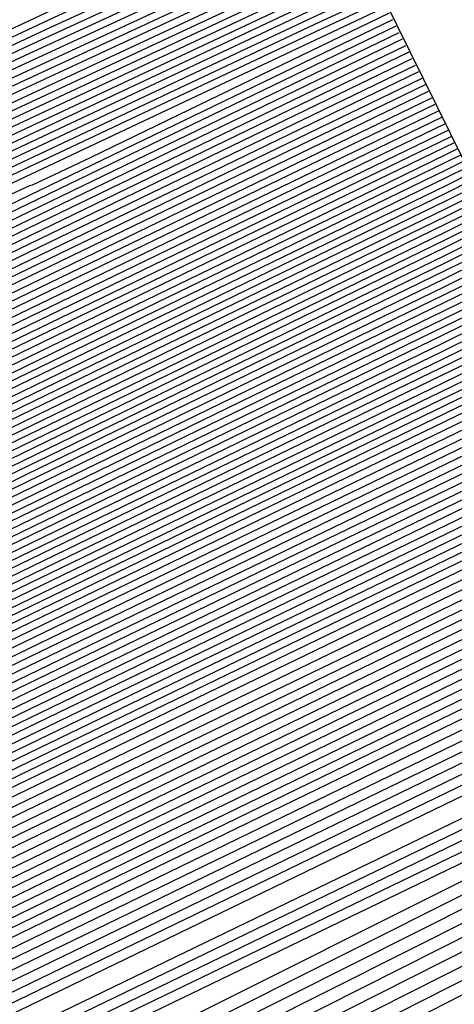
# Model space of a CAD drawing. Extents: x 3249832 to 3255657, y 13789405 to 13793316.
# Tile 164 of 256: x 3255361.877 to 3255362.805, y 13790176.566 to 13790178.665. Entities that reach past the tile are written whole.
import ezdxf

# ---------------------------------------------------------------- set-up
doc = ezdxf.new("R2010")
doc.units = 0
doc.header["$LTSCALE"] = 100
doc.header["$MEASUREMENT"] = 0
doc.linetypes.add('DASHED', pattern=[0.75, 0.5, -0.25])
for name, color, linetype in [('GRATIO_CON', 10, 'CONTINUOUS'), ('GRATIO_ICON', 7, 'CONTINUOUS'), ('PLAN', 7, 'CONTINUOUS'), ('TARGETS_EAST', 7, 'CONTINUOUS')]:
    doc.layers.add(name, color=color, linetype=linetype)

# ---------------------------------------------------------------- blocks, each defined once
blk = doc.blocks.new('Gratio_032316_contours')
at = {"layer": 'GRATIO_CON', "color": 5, "linetype": 'Continuous', "flags": 128}
for points in [[(3255363.3626, 13790177.2744), (3255362.8508, 13790177.0238), (3255359.2644, 13790175.2916), (3255349.5288, 13790170.5964), (3255332.0737, 13790162.1815), (3255311.3462, 13790152.1899), (3255293.2974, 13790143.4894)], [(3255363.3534, 13790177.2943), (3255362.865, 13790177.0543), (3255359.4421, 13790175.4004), (3255350.1499, 13790170.9185), (3255333.493, 13790162.8881), (3255313.7321, 13790153.3624), (3255296.5669, 13790145.0881)], [(3255363.3442, 13790177.3141), (3255362.8793, 13790177.0848), (3255359.6198, 13790175.5091), (3255350.771, 13790171.2405), (3255334.8977, 13790163.5876), (3255316.0013, 13790154.4785), (3255299.4426, 13790146.4963)], [(3255363.3351, 13790177.334), (3255362.8936, 13790177.1153), (3255359.7975, 13790175.6178), (3255351.3922, 13790171.5625), (3255336.3024, 13790164.2871), (3255318.2705, 13790155.5945), (3255302.3184, 13790147.9045)], [(3255363.3168, 13790177.3737), (3255362.9221, 13790177.1764), (3255360.1529, 13790175.8353), (3255352.6344, 13790172.2066), (3255339.1118, 13790165.686), (3255322.809, 13790157.8266), (3255308.0699, 13790150.7209), (3255298.2, 13790145.9612)], [(3255363.3076, 13790177.3935), (3255362.9364, 13790177.2069), (3255360.3306, 13790175.944), (3255353.2555, 13790172.5287), (3255340.5164, 13790166.3855), (3255325.0782, 13790158.9427), (3255310.9456, 13790152.1291), (3255301.1769, 13790147.4178)], [(3255363.2985, 13790177.4128), (3255362.9507, 13790177.237), (3255360.5083, 13790176.0525), (3255353.8766, 13790172.8506), (3255341.9211, 13790167.085), (3255327.3475, 13790160.0587), (3255313.8214, 13790153.5373), (3255304.1539, 13790148.8744)], [(3255363.2899, 13790177.4293), (3255362.9654, 13790177.2653), (3255360.6862, 13790176.16), (3255354.4979, 13790173.1721), (3255343.3258, 13790167.7843), (3255329.6167, 13790161.1747), (3255316.6971, 13790154.9455), (3255307.1308, 13790150.331), (3255300.4292, 13790147.096)], [(3255363.2728, 13790177.4624), (3255362.9947, 13790177.3218), (3255361.0421, 13790176.3749), (3255355.7403, 13790173.8151), (3255346.1353, 13790169.1829), (3255334.1552, 13790163.4068), (3255322.4486, 13790157.7619), (3255313.0847, 13790153.2443), (3255305.8138, 13790149.7339), (3255299.8068, 13790146.8314)], [(3255363.2642, 13790177.4789), (3255363.0094, 13790177.3501), (3255361.22, 13790176.4823), (3255356.3615, 13790174.1365), (3255347.54, 13790169.8823), (3255336.4244, 13790164.5228), (3255325.3244, 13790159.17), (3255316.0789, 13790154.7093), (3255308.6447, 13790151.1198), (3255302.5075, 13790148.1544)], [(3255363.2556, 13790177.4954), (3255363.024, 13790177.3784), (3255361.3979, 13790176.5898), (3255356.9827, 13790174.458), (3255348.9447, 13790170.5816), (3255338.6936, 13790165.6388), (3255328.2001, 13790160.5782), (3255319.0572, 13790156.1665), (3255311.3477, 13790152.4439), (3255304.7769, 13790149.269)], [(3255363.247, 13790177.5119), (3255363.0387, 13790177.4067), (3255361.5758, 13790176.6972), (3255357.6039, 13790174.7795), (3255350.3494, 13790171.2809), (3255340.9629, 13790166.7549), (3255331.0759, 13790161.9864), (3255322.0355, 13790157.6238), (3255314.0508, 13790153.7681), (3255307.0464, 13790150.3836), (3255300.985, 13790147.4531)], [(3255363.2298, 13790177.545), (3255363.068, 13790177.4632), (3255361.9317, 13790176.9121), (3255358.8464, 13790175.4225), (3255353.1588, 13790172.6795), (3255345.5013, 13790168.9869), (3255336.8274, 13790164.8028), (3255327.9921, 13790160.5384), (3255319.457, 13790156.4164), (3255311.5852, 13790152.6127), (3255304.7086, 13790149.288)], [(3255363.2212, 13790177.5615), (3255363.0827, 13790177.4915), (3255362.1096, 13790177.0196), (3255359.4676, 13790175.744), (3255354.5636, 13790173.3789), (3255347.7706, 13790170.103), (3255339.7031, 13790166.211), (3255330.9703, 13790161.9956), (3255322.16, 13790157.7405), (3255313.8547, 13790153.7272), (3255306.5704, 13790150.2055), (3255300.5587, 13790147.2978)], [(3255363.2126, 13790177.578), (3255363.0973, 13790177.5198), (3255362.2875, 13790177.127), (3255360.0888, 13790176.0654), (3255355.9683, 13790174.0782), (3255350.0398, 13790171.219), (3255342.5789, 13790167.6192), (3255333.9486, 13790163.4529), (3255324.8631, 13790159.0647), (3255316.1241, 13790154.8418), (3255308.4322, 13790151.123), (3255302.0841, 13790148.0526)], [(3255363.204, 13790177.5946), (3255363.112, 13790177.548), (3255362.4654, 13790177.2345), (3255360.71, 13790176.3869), (3255357.373, 13790174.7775), (3255352.309, 13790172.335), (3255345.4546, 13790169.0274), (3255336.9269, 13790164.9102), (3255327.5662, 13790160.3888), (3255318.3935, 13790155.9564), (3255310.294, 13790152.0405), (3255303.6095, 13790148.8074)], [(3255363.1868, 13790177.6276), (3255363.1413, 13790177.6046), (3255362.8213, 13790177.4494), (3255361.9524, 13790177.0299), (3255360.1824, 13790176.1761), (3255356.8475, 13790174.5671), (3255351.2061, 13790171.8438), (3255342.8835, 13790167.8247), (3255332.9724, 13790163.0371), (3255322.9324, 13790158.1855), (3255314.0176, 13790153.8755), (3255306.6603, 13790150.3169), (3255301.0871, 13790147.6207)], [(3255363.1782, 13790177.6441), (3255363.1559, 13790177.6329), (3255362.9992, 13790177.5568), (3255362.5736, 13790177.3514), (3255361.5871, 13790176.8755), (3255359.1167, 13790175.6831), (3255354.0819, 13790173.252), (3255345.8618, 13790169.282), (3255335.6754, 13790164.3612), (3255325.2018, 13790159.3001), (3255315.8794, 13790154.793), (3255308.1857, 13790151.0717), (3255302.3577, 13790148.2522)], [(3255363.1697, 13790177.6606), (3255350.6237, 13790171.6008), (3255338.5563, 13790165.7713), (3255327.446, 13790160.4025), (3255317.7338, 13790155.7069), (3255309.7102, 13790151.826), (3255303.6283, 13790148.8837)], [(3255363.1622, 13790177.6756), (3255351.3249, 13790171.958), (3255339.8464, 13790166.4129), (3255329.0857, 13790161.2128), (3255319.4089, 13790156.5342), (3255311.2122, 13790152.5695), (3255304.8988, 13790149.5152)], [(3255363.1472, 13790177.7055), (3255352.7271, 13790172.6724), (3255342.4265, 13790167.6962), (3255332.3649, 13790162.8336), (3255322.7593, 13790158.1889), (3255314.2163, 13790154.0566), (3255307.4399, 13790150.7782), (3255302.9144, 13790148.5902)], [(3255363.1398, 13790177.7205), (3255353.4282, 13790173.0296), (3255343.7165, 13790168.3378), (3255334.0045, 13790163.6439), (3255324.4345, 13790159.0163), (3255315.7184, 13790154.8001), (3255308.7105, 13790151.4097), (3255304.0166, 13790149.1402)], [(3255363.1323, 13790177.7354), (3255354.1293, 13790173.3869), (3255345.0066, 13790168.9794), (3255335.6442, 13790164.4543), (3255326.1097, 13790159.8437), (3255317.2205, 13790155.5436), (3255309.9811, 13790152.0412), (3255305.1188, 13790149.6902)], [(3255363.1248, 13790177.7504), (3255354.8304, 13790173.7441), (3255346.2966, 13790169.6211), (3255337.2838, 13790165.2647), (3255327.7849, 13790160.671), (3255318.7225, 13790156.2871), (3255311.2516, 13790152.6727), (3255306.221, 13790150.2403), (3255303.2552, 13790148.8134)], [(3255363.1098, 13790177.7803), (3255356.2327, 13790174.4585), (3255348.8767, 13790170.9043), (3255340.5631, 13790166.8854), (3255331.1353, 13790162.3257), (3255321.7267, 13790157.7741), (3255313.7927, 13790153.9356), (3255308.4254, 13790151.3403), (3255305.2619, 13790149.8176)], [(3255363.1023, 13790177.7953), (3255356.9338, 13790174.8157), (3255350.1668, 13790171.546), (3255342.2027, 13790167.6958), (3255332.8105, 13790163.1531), (3255323.2287, 13790158.5176), (3255315.0633, 13790154.5671), (3255309.5276, 13790151.8904), (3255306.2652, 13790150.3197), (3255304.5271, 13790149.4986)], [(3255363.0949, 13790177.8103), (3255357.6349, 13790175.1729), (3255351.4568, 13790172.1876), (3255343.8423, 13790168.5062), (3255334.4857, 13790163.9805), (3255324.7308, 13790159.2611), (3255316.3339, 13790155.1986), (3255310.6298, 13790152.4404), (3255307.2685, 13790150.8219), (3255305.4785, 13790149.9753)], [(3255363.0874, 13790177.8253), (3255358.336, 13790175.5302), (3255352.7468, 13790172.8292), (3255345.4819, 13790169.3166), (3255336.1609, 13790164.8078), (3255326.2329, 13790160.0046), (3255317.6044, 13790155.8301), (3255311.732, 13790152.9904), (3255308.2718, 13790151.324), (3255306.43, 13790150.4521), (3255305.4986, 13790150.0381)], [(3255363.0724, 13790177.8552), (3255359.7383, 13790176.2446), (3255355.3269, 13790174.1125), (3255348.7612, 13790170.9373), (3255339.5113, 13790166.4625), (3255329.237, 13790161.4917), (3255320.1455, 13790157.0931), (3255313.9364, 13790154.0905), (3255310.2785, 13790152.3282), (3255308.3329, 13790151.4056), (3255307.3516, 13790150.9663), (3255306.9504, 13790150.8311), (3255306.8357, 13790150.8648), (3255306.709, 13790150.9242), (3255306.2521, 13790150.8346), (3255305.1418, 13790150.4136)], [(3255363.0649, 13790177.8702), (3255360.4394, 13790176.6018), (3255356.617, 13790174.7541), (3255350.4008, 13790171.7477), (3255341.1865, 13790167.2899), (3255330.7391, 13790162.2352), (3255321.4161, 13790157.7246), (3255315.0386, 13790154.6406), (3255311.2818, 13790152.8303), (3255309.2843, 13790151.8823), (3255308.2782, 13790151.4305), (3255307.8684, 13790151.2902), (3255307.7534, 13790151.3222), (3255307.6263, 13790151.3795), (3255307.1599, 13790151.2834), (3255306.0215, 13790150.8474), (3255304.0328, 13790149.9659)], [(3255363.0574, 13790177.8851), (3255361.1405, 13790176.959), (3255357.907, 13790175.3957), (3255352.0405, 13790172.558), (3255342.8617, 13790168.1173), (3255332.2411, 13790162.9787), (3255322.6867, 13790158.3561), (3255316.1408, 13790155.1906), (3255312.2851, 13790153.3324), (3255310.2358, 13790152.359), (3255309.2047, 13790151.8946), (3255308.7864, 13790151.7492), (3255308.6711, 13790151.7796), (3255308.5437, 13790151.8348), (3255308.0677, 13790151.7321), (3255306.9011, 13790151.2812), (3255304.8608, 13790150.3744)], [(3255363.05, 13790177.9001), (3255361.8416, 13790177.3162), (3255359.1971, 13790176.0374), (3255353.6801, 13790173.3684), (3255344.5369, 13790168.9446), (3255333.7432, 13790163.7222), (3255323.9572, 13790158.9876), (3255317.243, 13790155.7406), (3255313.2884, 13790153.8345), (3255311.1872, 13790152.8358), (3255310.1312, 13790152.3587), (3255309.7044, 13790152.2082), (3255309.5888, 13790152.237), (3255309.461, 13790152.2901), (3255308.9754, 13790152.1808), (3255307.7808, 13790151.715), (3255305.6888, 13790150.7829), (3255303.1621, 13790149.6128)], [(3255363.0357, 13790177.9293), (3255349.1365, 13790171.2039), (3255336.4664, 13790165.0734), (3255326.2544, 13790160.1326), (3255319.3751, 13790156.8057), (3255315.2861, 13790154.8344), (3255313.0901, 13790153.7893), (3255311.9842, 13790153.2869), (3255311.5403, 13790153.1263), (3255311.4242, 13790153.1519), (3255311.2957, 13790153.2007), (3255310.791, 13790153.0783), (3255309.5402, 13790152.5826), (3255307.3448, 13790151.5999), (3255304.6912, 13790150.3694)], [(3255363.0293, 13790177.9433), (3255349.5014, 13790171.3974), (3255337.1523, 13790165.4221), (3255327.1608, 13790160.5879), (3255320.3695, 13790157.3036), (3255316.2759, 13790155.33), (3255314.0416, 13790154.266), (3255312.9108, 13790153.751), (3255312.4583, 13790153.5853), (3255312.3419, 13790153.6093), (3255312.2131, 13790153.656), (3255311.6988, 13790153.527), (3255310.4199, 13790153.0164), (3255308.1727, 13790152.0084), (3255305.4558, 13790150.7477)], [(3255363.0228, 13790177.9572), (3255349.8663, 13790171.5909), (3255337.8383, 13790165.7708), (3255328.0673, 13790161.0433), (3255321.3638, 13790157.8014), (3255317.2657, 13790155.8255), (3255314.9931, 13790154.7428), (3255313.8373, 13790154.2151), (3255313.3763, 13790154.0443), (3255313.2596, 13790154.0668), (3255313.1304, 13790154.1113), (3255312.6066, 13790153.9757), (3255311.2996, 13790153.4502), (3255309.0007, 13790152.4169), (3255306.2204, 13790151.126), (3255303.6487, 13790149.9195)], [(3255363.0164, 13790177.9712), (3255362.7761, 13790177.8544), (3255361.0953, 13790177.0408), (3255356.5335, 13790174.8332), (3255348.3101, 13790170.854), (3255338.2839, 13790166.0028), (3255328.9737, 13790161.4984), (3255322.3581, 13790158.2992), (3255318.2556, 13790156.3211), (3255315.9445, 13790155.2195), (3255314.7638, 13790154.6793), (3255314.2943, 13790154.5033), (3255314.1773, 13790154.5242), (3255314.0478, 13790154.5666), (3255313.5144, 13790154.4244), (3255312.1793, 13790153.884), (3255309.8287, 13790152.8254), (3255306.9849, 13790151.5042), (3255304.3543, 13790150.27)], [(3255363.0035, 13790177.999), (3255362.7772, 13790177.8888), (3255361.1947, 13790177.1225), (3255356.9001, 13790175.044), (3255349.1521, 13790171.2948), (3255339.6697, 13790166.7067), (3255330.7865, 13790162.409), (3255324.3467, 13790159.2949), (3255320.2352, 13790157.3123), (3255317.8474, 13790156.173), (3255316.6168, 13790155.6075), (3255316.1303, 13790155.4214), (3255316.0128, 13790155.439), (3255315.8825, 13790155.4772), (3255315.33, 13790155.3219), (3255313.9387, 13790154.7516), (3255311.4847, 13790153.6424), (3255308.5141, 13790152.2608), (3255305.7656, 13790150.9711), (3255303.816, 13790150.0634)], [(3255362.9971, 13790178.013), (3255362.7777, 13790177.906), (3255361.2444, 13790177.1634), (3255357.0834, 13790175.1495), (3255349.5732, 13790171.5153), (3255340.3626, 13790167.0587), (3255331.693, 13790162.8643), (3255325.341, 13790159.7927), (3255321.2251, 13790157.8079), (3255318.7989, 13790156.6497), (3255317.5434, 13790156.0716), (3255317.0482, 13790155.8804), (3255316.9305, 13790155.8965), (3255316.7999, 13790155.9325), (3255316.2378, 13790155.7706), (3255314.8184, 13790155.1854), (3255312.3127, 13790154.0509), (3255309.2787, 13790152.6391), (3255306.4712, 13790151.3216), (3255304.4798, 13790150.3944)], [(3255362.9906, 13790178.0269), (3255362.7782, 13790177.9232), (3255361.2941, 13790177.2043), (3255357.2667, 13790175.2549), (3255349.9942, 13790171.7357), (3255341.0555, 13790167.4106), (3255332.5994, 13790163.3196), (3255326.3353, 13790160.2905), (3255322.2149, 13790158.3035), (3255319.7503, 13790157.1265), (3255318.4699, 13790156.5357), (3255317.9662, 13790156.3394), (3255317.8482, 13790156.3539), (3255317.7172, 13790156.3878), (3255317.1455, 13790156.2193), (3255315.698, 13790155.6192), (3255313.1406, 13790154.4594), (3255310.0433, 13790153.0174), (3255307.1769, 13790151.6721), (3255305.1437, 13790150.7253)], [(3255362.9842, 13790178.0409), (3255362.7788, 13790177.9404), (3255361.3439, 13790177.2452), (3255357.45, 13790175.3604), (3255350.4152, 13790171.9561), (3255341.7484, 13790167.7626), (3255333.5058, 13790163.7749), (3255327.3296, 13790160.7884), (3255323.2047, 13790158.799), (3255320.7018, 13790157.6032), (3255319.3964, 13790156.9998), (3255318.8842, 13790156.7984), (3255318.7659, 13790156.8113), (3255318.6346, 13790156.8431), (3255318.0533, 13790156.668), (3255316.5777, 13790156.053), (3255313.9686, 13790154.8679), (3255310.8078, 13790153.3957), (3255307.8825, 13790152.0227), (3255305.8076, 13790151.0562), (3255304.5095, 13790150.4882)], [(3255362.9713, 13790178.0688), (3255362.7799, 13790177.9748), (3255361.4433, 13790177.327), (3255357.8165, 13790175.5712), (3255351.2573, 13790172.397), (3255343.1342, 13790168.4665), (3255335.3187, 13790164.6855), (3255329.3183, 13790161.784), (3255325.1844, 13790159.7902), (3255322.6047, 13790158.5567), (3255321.2494, 13790157.9281), (3255320.7202, 13790157.7165), (3255320.6013, 13790157.7262), (3255320.4693, 13790157.7537), (3255319.8689, 13790157.5655), (3255318.3371, 13790156.9206), (3255315.6246, 13790155.6848), (3255312.337, 13790154.1523), (3255309.2938, 13790152.7237), (3255307.1354, 13790151.718), (3255305.7861, 13790151.1255), (3255304.9914, 13790150.8543)], [(3255362.9649, 13790178.0827), (3255362.7804, 13790177.992), (3255361.493, 13790177.3678), (3255357.9998, 13790175.6767), (3255351.6783, 13790172.6174), (3255343.8271, 13790168.8185), (3255336.2251, 13790165.1408), (3255330.3126, 13790162.2819), (3255326.1742, 13790160.2858), (3255323.5561, 13790159.0334), (3255322.1759, 13790158.3922), (3255321.6382, 13790158.1755), (3255321.519, 13790158.1836), (3255321.3866, 13790158.209), (3255320.7767, 13790158.0142), (3255319.2168, 13790157.3544), (3255316.4526, 13790156.0933), (3255313.1016, 13790154.5306), (3255309.9994, 13790153.0743), (3255307.7993, 13790152.049), (3255306.4244, 13790151.4442), (3255305.616, 13790151.1656), (3255305.1412, 13790151.12)], [(3255362.9585, 13790178.0966), (3255362.7809, 13790178.0092), (3255361.5427, 13790177.4087), (3255358.1831, 13790175.7821), (3255352.0993, 13790172.8378), (3255344.52, 13790169.1705), (3255337.1315, 13790165.5961), (3255331.3069, 13790162.7797), (3255327.1641, 13790160.7814), (3255324.5076, 13790159.5102), (3255323.1025, 13790158.8563), (3255322.5562, 13790158.6345), (3255322.4367, 13790158.641), (3255322.304, 13790158.6643), (3255321.6845, 13790158.4629), (3255320.0965, 13790157.7881), (3255317.2806, 13790156.5018), (3255313.8662, 13790154.9088), (3255310.7051, 13790153.4248), (3255308.4631, 13790152.3799), (3255307.0628, 13790151.7628), (3255306.2405, 13790151.4768), (3255305.7596, 13790151.4265), (3255305.491, 13790151.5219)], [(3255362.952, 13790178.1106), (3255362.7815, 13790178.0264), (3255361.5924, 13790177.4496), (3255358.3664, 13790175.8876), (3255352.5204, 13790173.0583), (3255345.2129, 13790169.5225), (3255338.038, 13790166.0514), (3255332.3012, 13790163.2775), (3255328.1539, 13790161.277), (3255325.4591, 13790159.9869)], [(3255362.9392, 13790178.1385), (3255362.7826, 13790178.0608), (3255361.6919, 13790177.5314), (3255358.733, 13790176.0984), (3255353.3624, 13790173.4991), (3255346.5987, 13790170.2264), (3255339.8508, 13790166.962), (3255334.2898, 13790164.2732), (3255330.1336, 13790162.2681), (3255327.362, 13790160.9404)], [(3255362.9327, 13790178.1524), (3255362.7831, 13790178.078), (3255361.7416, 13790177.5723), (3255358.9163, 13790176.2039), (3255353.7834, 13790173.7196), (3255347.2916, 13790170.5784), (3255340.7573, 13790167.4173), (3255335.2841, 13790164.771), (3255331.1234, 13790162.7637), (3255328.3134, 13790161.4172), (3255326.8085, 13790160.7127)], [(3255362.9263, 13790178.1663), (3255362.7836, 13790178.0952), (3255361.7913, 13790177.6131), (3255359.0996, 13790176.3093), (3255354.2045, 13790173.94), (3255347.9845, 13790170.9303), (3255341.6637, 13790167.8726), (3255336.2784, 13790165.2689), (3255332.1133, 13790163.2593), (3255329.2649, 13790161.8939), (3255327.7351, 13790161.1769)], [(3255362.9199, 13790178.1803), (3255362.7842, 13790178.1124), (3255361.841, 13790177.654), (3255359.2829, 13790176.4147), (3255354.6255, 13790174.1604), (3255348.6774, 13790171.2823), (3255342.5701, 13790168.3279), (3255337.2727, 13790165.7667), (3255333.1031, 13790163.7549), (3255330.2163, 13790162.3706), (3255328.6616, 13790161.641), (3255328.0641, 13790161.3887)], [(3255362.9063, 13790178.2064), (3255362.7848, 13790178.1456), (3255361.9402, 13790177.7351), (3255359.6494, 13790176.6253), (3255355.4675, 13790174.6012), (3255350.0632, 13790171.9862), (3255344.383, 13790169.2385), (3255339.2614, 13790166.7624), (3255335.0828, 13790164.7461), (3255332.1192, 13790163.3241), (3255330.5146, 13790162.5692), (3255329.9, 13790162.3067), (3255329.7784, 13790162.3004), (3255329.6428, 13790162.3067), (3255328.9468, 13790162.0527), (3255327.134, 13790161.2585)], [(3255362.8995, 13790178.2194), (3255362.7851, 13790178.1622), (3255361.9898, 13790177.7756), (3255359.8326, 13790176.7306), (3255355.8885, 13790174.8216), (3255350.7561, 13790172.3382), (3255345.2894, 13790169.6938), (3255340.2557, 13790167.2602), (3255336.0726, 13790165.2417), (3255333.0707, 13790163.8009), (3255331.4411, 13790163.0333), (3255330.818, 13790162.7658), (3255330.6961, 13790162.7578), (3255330.5602, 13790162.762), (3255329.8546, 13790162.5014), (3255328.0137, 13790161.6923)], [(3255362.8927, 13790178.2325), (3255362.7854, 13790178.1788), (3255362.0393, 13790177.8162), (3255360.0158, 13790176.8359), (3255356.3096, 13790175.042), (3255351.449, 13790172.6901), (3255346.1959, 13790170.1491), (3255341.25, 13790167.758), (3255337.0624, 13790165.7372), (3255334.0221, 13790164.2776), (3255332.3677, 13790163.4974), (3255331.736, 13790163.2248), (3255331.6138, 13790163.2153), (3255331.4775, 13790163.2173), (3255330.7624, 13790162.9501), (3255328.8934, 13790162.1261), (3255325.5604, 13790160.5868)], [(3255362.8859, 13790178.2455), (3255362.7857, 13790178.1953), (3255362.0889, 13790177.8567), (3255360.1991, 13790176.9412), (3255356.7306, 13790175.2624), (3255352.1418, 13790173.0421), (3255347.1023, 13790170.6044), (3255342.2443, 13790168.2559), (3255338.0523, 13790166.2328), (3255334.9736, 13790164.7544), (3255333.2942, 13790163.9615), (3255332.654, 13790163.6838), (3255332.5316, 13790163.6727), (3255332.3949, 13790163.6726), (3255331.6701, 13790163.3989), (3255329.7731, 13790162.5599), (3255326.3884, 13790160.9952)], [(3255362.8724, 13790178.2716), (3255362.7863, 13790178.2285), (3255362.1881, 13790177.9378), (3255360.5655, 13790177.1518), (3255357.5726, 13790175.7031), (3255353.5276, 13790173.746), (3255348.9152, 13790171.5151), (3255344.2329, 13790169.2515), (3255340.0319, 13790167.224), (3255336.8765, 13790165.7078), (3255335.1472, 13790164.8898), (3255334.49, 13790164.6018), (3255334.367, 13790164.5876), (3255334.2296, 13790164.5832), (3255333.4857, 13790164.2963), (3255331.5325, 13790163.4275), (3255328.0443, 13790161.8122)], [(3255362.8656, 13790178.2846), (3255362.7866, 13790178.2451), (3255362.2377, 13790177.9784), (3255360.7488, 13790177.2571), (3255357.9936, 13790175.9235), (3255354.2205, 13790174.098), (3255349.8216, 13790171.9704), (3255345.2272, 13790169.7494), (3255341.0218, 13790167.7196), (3255337.828, 13790166.1846), (3255336.0737, 13790165.3539), (3255335.408, 13790165.0609), (3255335.2847, 13790165.045), (3255335.1469, 13790165.0385), (3255334.3935, 13790164.745), (3255332.4122, 13790163.8613), (3255328.8723, 13790162.2207), (3255324.5703, 13790160.2049)], [(3255362.8588, 13790178.2977), (3255362.7869, 13790178.2617), (3255362.2872, 13790178.0189), (3255360.932, 13790177.3624), (3255358.4146, 13790176.1439), (3255354.9134, 13790174.45), (3255350.728, 13790172.4257), (3255346.2216, 13790170.2472), (3255342.0116, 13790168.2152), (3255338.7794, 13790166.6613), (3255337.0003, 13790165.818), (3255336.3259, 13790165.5199), (3255336.2024, 13790165.5024), (3255336.0643, 13790165.4938), (3255335.3013, 13790165.1937), (3255333.2918, 13790164.2951), (3255329.7003, 13790162.6292), (3255325.3348, 13790160.5832)], [(3255362.852, 13790178.3107), (3255362.7872, 13790178.2783), (3255362.3368, 13790178.0594), (3255361.1152, 13790177.4676), (3255358.8356, 13790176.3643), (3255355.6063, 13790174.8019), (3255351.6345, 13790172.881), (3255347.2159, 13790170.745), (3255343.0015, 13790168.7108), (3255339.7309, 13790167.1381), (3255337.9268, 13790166.2821), (3255337.2439, 13790165.9789), (3255337.1201, 13790165.9598), (3255336.9816, 13790165.9491), (3255336.2091, 13790165.6425), (3255334.1715, 13790164.7289), (3255330.5283, 13790163.0377), (3255326.0994, 13790160.9615)], [(3255362.8384, 13790178.3368), (3255362.7878, 13790178.3115), (3255362.436, 13790178.1405), (3255361.4817, 13790177.6782), (3255359.6777, 13790176.8051), (3255356.9921, 13790175.5058), (3255353.4473, 13790173.7916), (3255349.2045, 13790171.7407), (3255344.9811, 13790169.7019), (3255341.6338, 13790168.0916), (3255339.7798, 13790167.2103), (3255339.0799, 13790166.897), (3255338.9555, 13790166.8747), (3255338.8164, 13790166.8597), (3255338.0247, 13790166.5399), (3255335.9309, 13790165.5964), (3255332.1843, 13790163.8547), (3255327.6286, 13790161.718)], [(3255362.8317, 13790178.3499), (3255362.7881, 13790178.3281), (3255362.4856, 13790178.1811), (3255361.6649, 13790177.7835), (3255360.0987, 13790177.0254), (3255357.685, 13790175.8578), (3255354.3537, 13790174.2469), (3255350.1988, 13790172.2385), (3255345.971, 13790170.1975), (3255342.5852, 13790168.5683), (3255340.7063, 13790167.6744), (3255339.9979, 13790167.356), (3255339.8732, 13790167.3321), (3255339.7337, 13790167.315), (3255338.9325, 13790166.9886), (3255336.8106, 13790166.0302), (3255333.0122, 13790164.2632), (3255328.3932, 13790162.0963), (3255324.1122, 13790160.0848)], [(3255362.8249, 13790178.3629), (3255362.7884, 13790178.3447), (3255362.5352, 13790178.2216), (3255361.8482, 13790177.8888), (3255360.5197, 13790177.2458), (3255358.3779, 13790176.2098), (3255355.2602, 13790174.7022), (3255351.1931, 13790172.7363), (3255346.9608, 13790170.6931), (3255343.5367, 13790169.045), (3255341.6329, 13790168.1386), (3255340.9159, 13790167.815), (3255340.791, 13790167.7895), (3255340.6511, 13790167.7703), (3255339.8402, 13790167.4374), (3255337.6903, 13790166.464), (3255333.8402, 13790164.6717), (3255329.1577, 13790162.4746), (3255324.8178, 13790160.4353)], [(3255362.8181, 13790178.376), (3255362.7887, 13790178.3613), (3255362.5847, 13790178.2622), (3255362.0314, 13790177.9941), (3255360.9407, 13790177.4662), (3255359.0708, 13790176.5617), (3255356.1666, 13790175.1575), (3255352.1874, 13790173.2342), (3255347.9506, 13790171.1887), (3255344.4881, 13790169.5218), (3255342.5594, 13790168.6027), (3255341.8339, 13790168.274), (3255341.7087, 13790168.247), (3255341.5684, 13790168.2256), (3255340.748, 13790167.8861), (3255338.57, 13790166.8978), (3255334.6682, 13790165.0802), (3255329.9223, 13790162.8529), (3255325.5234, 13790160.7859)], [(3255362.8045, 13790178.4021), (3255361.9033, 13790177.9658), (3255360.4718, 13790177.2733), (3255357.9795, 13790176.0682), (3255354.1761, 13790174.2299), (3255349.9303, 13790172.1799), (3255346.391, 13790170.4753), (3255344.4124, 13790169.5309), (3255343.6698, 13790169.1921), (3255343.5441, 13790169.1618), (3255343.4031, 13790169.1362), (3255342.5636, 13790168.7835), (3255340.3294, 13790167.7654), (3255336.3242, 13790165.8972), (3255331.4515, 13790163.6095), (3255326.9347, 13790161.4869)], [(3255362.7977, 13790178.4151), (3255356.8185, 13790175.525), (3255351.514, 13790172.9629), (3255347.559, 13790171.0568), (3255345.4031, 13790170.0261), (3255344.5958, 13790169.655), (3255344.4618, 13790169.6192), (3255344.3205, 13790169.5915), (3255343.4714, 13790169.2322), (3255341.2091, 13790168.1992), (3255337.1521, 13790166.3057), (3255332.2161, 13790163.9878), (3255327.6403, 13790161.8375)], [(3255362.7909, 13790178.4282), (3255357.1132, 13790175.6841), (3255352.0762, 13790173.2514), (3255348.3205, 13790171.4416), (3255346.2733, 13790170.4629), (3255345.5068, 13790170.1106), (3255345.3795, 13790170.0767), (3255345.2378, 13790170.0468), (3255344.3792, 13790169.681), (3255342.0887, 13790168.633), (3255337.9801, 13790166.7141), (3255332.9806, 13790164.3661), (3255328.346, 13790162.188), (3255325.0602, 13790160.6529)], [(3255362.784, 13790178.442), (3255357.4078, 13790175.8436), (3255352.6383, 13790173.5402), (3255349.0821, 13790171.8266), (3255347.1436, 13790170.8999), (3255346.4177, 13790170.5662), (3255346.2972, 13790170.5341), (3255346.1552, 13790170.5021), (3255345.287, 13790170.1297), (3255342.9684, 13790169.0668), (3255338.8081, 13790167.1226), (3255333.7452, 13790164.7444), (3255329.0516, 13790162.5385), (3255325.7241, 13790160.9838)], [(3255362.7701, 13790178.4698), (3255357.9969, 13790176.1629), (3255353.7624, 13790174.1179), (3255350.6051, 13790172.5964), (3255348.8841, 13790171.7737), (3255348.2396, 13790171.4775), (3255348.1326, 13790171.4489), (3255347.9899, 13790171.4127), (3255347.1025, 13790171.0271), (3255344.7278, 13790169.9344), (3255340.4641, 13790167.9396), (3255335.2744, 13790165.5009), (3255330.4629, 13790163.2396), (3255327.0519, 13790161.6457)], [(3255362.7632, 13790178.4837), (3255358.2915, 13790176.3225), (3255354.3245, 13790174.4067), (3255351.3666, 13790172.9814), (3255349.7543, 13790172.2106), (3255349.1506, 13790171.9331), (3255349.0503, 13790171.9064), (3255348.9072, 13790171.868), (3255348.0103, 13790171.4759), (3255345.6075, 13790170.3682), (3255341.2921, 13790168.3481), (3255336.039, 13790165.8792), (3255331.1685, 13790163.5901), (3255327.7158, 13790161.9766)], [(3255362.7562, 13790178.4976), (3255358.5861, 13790176.4822), (3255354.8865, 13790174.6955), (3255352.1282, 13790173.3663), (3255350.6245, 13790172.6475), (3255350.0615, 13790172.3887), (3255349.9681, 13790172.3638), (3255349.8246, 13790172.3233), (3255348.9181, 13790171.9246), (3255346.4872, 13790170.802), (3255342.12, 13790168.7566), (3255336.8035, 13790166.2575), (3255331.8742, 13790163.9406), (3255328.3796, 13790162.3075), (3255326.2125, 13790161.3222)], [(3255362.7492, 13790178.5115), (3255358.8807, 13790176.6418), (3255355.4486, 13790174.9843), (3255352.8897, 13790173.7512), (3255351.4948, 13790173.0844), (3255350.9725, 13790172.8444), (3255350.8858, 13790172.8212), (3255350.742, 13790172.7786), (3255349.8259, 13790172.3733), (3255347.3669, 13790171.2358), (3255342.948, 13790169.1651), (3255337.5681, 13790166.6358), (3255332.5798, 13790164.2911), (3255329.0435, 13790162.6384), (3255326.8508, 13790161.6408)], [(3255362.7353, 13790178.5393), (3255359.4698, 13790176.9611), (3255356.5728, 13790175.562), (3255354.4127, 13790174.5211), (3255353.2353, 13790173.9582), (3255352.7944, 13790173.7556), (3255352.7212, 13790173.7361), (3255352.5767, 13790173.6892), (3255351.6415, 13790173.2707), (3255349.1263, 13790172.1034), (3255344.604, 13790169.9821), (3255339.0973, 13790167.3924), (3255333.9911, 13790164.9922), (3255330.3713, 13790163.3003), (3255328.1274, 13790162.2781), (3255326.8499, 13790161.7478)], [(3255362.7284, 13790178.5533), (3255359.7644, 13790177.1207), (3255357.1348, 13790175.8508), (3255355.1742, 13790174.9061), (3255354.1055, 13790174.3952), (3255353.7053, 13790174.2112), (3255353.6389, 13790174.1935), (3255353.494, 13790174.1445), (3255352.5493, 13790173.7195), (3255350.006, 13790172.5371), (3255345.432, 13790170.3906), (3255339.8618, 13790167.7707), (3255334.6967, 13790165.3427), (3255331.0352, 13790163.6312), (3255328.7658, 13790162.5967), (3255327.4744, 13790162.0591)], [(3255362.7214, 13790178.5672), (3255360.0589, 13790177.2804), (3255357.6969, 13790176.1396), (3255355.9358, 13790175.291), (3255354.9758, 13790174.8321), (3255354.6163, 13790174.6668), (3255354.5566, 13790174.6509), (3255354.4114, 13790174.5998), (3255353.4571, 13790174.1682), (3255350.8856, 13790172.9709), (3255346.26, 13790170.7991), (3255340.6264, 13790168.149), (3255335.4023, 13790165.6933), (3255331.6991, 13790163.9621), (3255329.4041, 13790162.9154), (3255328.099, 13790162.3703), (3255327.4036, 13790162.1559)], [(3255362.7145, 13790178.5811), (3255360.3535, 13790177.44), (3255358.259, 13790176.4285), (3255356.6973, 13790175.6759), (3255355.846, 13790175.269), (3255355.5273, 13790175.1225), (3255355.4743, 13790175.1084), (3255355.3287, 13790175.0551), (3255354.3649, 13790174.6169), (3255351.7653, 13790173.4047), (3255347.0879, 13790171.2076), (3255341.391, 13790168.5272), (3255336.108, 13790166.0438), (3255332.3629, 13790164.293), (3255330.0424, 13790163.234), (3255328.7235, 13790162.6816), (3255328.022, 13790162.4624)], [(3255362.7006, 13790178.6089), (3255360.9427, 13790177.7593), (3255359.3831, 13790177.0061), (3255358.2203, 13790176.4458), (3255357.5865, 13790176.1428), (3255357.3492, 13790176.0337), (3255357.3097, 13790176.0232), (3255357.1634, 13790175.9657), (3255356.1804, 13790175.5144), (3255353.5247, 13790174.2723), (3255348.7439, 13790172.0246), (3255342.9202, 13790169.2838), (3255337.5193, 13790166.7448), (3255333.6907, 13790164.9549), (3255331.319, 13790163.8713), (3255329.9726, 13790163.3041), (3255329.2587, 13790163.0755), (3255328.942, 13790163.0582), (3255328.8259, 13790163.1372), (3255328.7162, 13790163.2059), (3255328.4267, 13790163.1916), (3255327.7734, 13790163.0298)], [(3255362.6936, 13790178.6228), (3255361.2372, 13790177.9189), (3255359.9452, 13790177.295), (3255358.9819, 13790176.8307), (3255358.4567, 13790176.5797), (3255358.2601, 13790176.4893), (3255358.2275, 13790176.4806), (3255358.0808, 13790176.421), (3255357.0882, 13790175.9631), (3255354.4044, 13790174.7061), (3255349.5719, 13790172.433), (3255343.6847, 13790169.6621), (3255338.2249, 13790167.0954), (3255334.3546, 13790165.2858), (3255331.9574, 13790164.19), (3255330.5971, 13790163.6153), (3255329.8771, 13790163.3821), (3255329.5591, 13790163.3618), (3255329.4442, 13790163.4389), (3255329.3355, 13790163.506), (3255329.0448, 13790163.4897), (3255328.3858, 13790163.3249), (3255327.3272, 13790163.0143)], [(3255362.6866, 13790178.6367), (3255361.5318, 13790178.0786), (3255360.5073, 13790177.5838), (3255359.7434, 13790177.2157), (3255359.327, 13790177.0166), (3255359.1711, 13790176.945), (3255359.1452, 13790176.9381), (3255358.9981, 13790176.8763), (3255357.996, 13790176.4118), (3255355.2841, 13790175.1399), (3255350.3999, 13790172.8415), (3255344.4493, 13790170.0404), (3255338.9305, 13790167.4459), (3255335.0185, 13790165.6167), (3255332.5957, 13790164.5086), (3255331.2216, 13790163.9266), (3255330.4955, 13790163.6886), (3255330.1763, 13790163.6654), (3255330.0624, 13790163.7405), (3255329.9549, 13790163.8061), (3255329.663, 13790163.7879), (3255328.9982, 13790163.6201), (3255327.9288, 13790163.3055)], [(3255362.6797, 13790178.6506), (3255361.8264, 13790178.2382), (3255361.0693, 13790177.8726), (3255360.5049, 13790177.6006), (3255360.1972, 13790177.4535), (3255360.082, 13790177.4006), (3255360.0629, 13790177.3955), (3255359.9155, 13790177.3316), (3255358.9038, 13790176.8605), (3255356.1638, 13790175.5737), (3255351.2279, 13790173.25), (3255345.2139, 13790170.4187), (3255339.6362, 13790167.7964), (3255335.6823, 13790165.9477), (3255333.234, 13790164.8273), (3255331.8461, 13790164.2378), (3255331.1139, 13790163.9952), (3255330.7934, 13790163.969), (3255330.6807, 13790164.0422), (3255330.5742, 13790164.1062), (3255330.2811, 13790164.086), (3255329.6106, 13790163.9153), (3255328.5305, 13790163.5966), (3255327.6432, 13790163.4098)], [(3255362.6658, 13790178.6785), (3255362.4155, 13790178.5575), (3255362.1935, 13790178.4503), (3255362.0279, 13790178.3705), (3255361.9377, 13790178.3274), (3255361.9039, 13790178.3118), (3255361.8983, 13790178.3103), (3255361.7502, 13790178.2422), (3255360.7194, 13790177.758), (3255357.9232, 13790176.4413), (3255352.8838, 13790174.067), (3255346.7431, 13790171.1753), (3255341.0474, 13790168.4975)], [(3255362.6589, 13790178.6923), (3255354.795, 13790174.9858), (3255347.5959, 13790171.5951), (3255341.7268, 13790168.8356)], [(3255362.6525, 13790178.7056), (3255362.5088, 13790178.6384), (3255361.5042, 13790178.1654), (3255358.7781, 13790176.8807), (3255353.8627, 13790174.5643), (3255347.8632, 13790171.739), (3255342.2776, 13790169.1132)], [(3255362.6461, 13790178.7189), (3255362.5064, 13790178.6541), (3255361.5311, 13790178.1953), (3255358.8848, 13790176.9486), (3255354.112, 13790174.6996), (3255348.2781, 13790171.9524), (3255342.8285, 13790169.3908)], [(3255362.6333, 13790178.7455), (3255362.5015, 13790178.6854), (3255361.5848, 13790178.2551), (3255359.0981, 13790177.0842), (3255354.6106, 13790174.97), (3255349.1081, 13790172.3792), (3255343.9303, 13790169.9459), (3255340.1383, 13790168.174)], [(3255362.6269, 13790178.7589), (3255362.4991, 13790178.7011), (3255361.6116, 13790178.285), (3255359.2047, 13790177.1521), (3255354.8599, 13790175.1053), (3255349.523, 13790172.5927), (3255344.4811, 13790170.2235), (3255340.7563, 13790168.4833)], [(3255362.6206, 13790178.7722), (3255362.4967, 13790178.7168), (3255361.6385, 13790178.3149), (3255359.3114, 13790177.2199), (3255355.1092, 13790175.2405), (3255349.938, 13790172.8061), (3255345.032, 13790170.5011), (3255341.3744, 13790168.7926)], [(3255362.6142, 13790178.7855), (3255362.4943, 13790178.7325), (3255361.6653, 13790178.3448), (3255359.4181, 13790177.2877), (3255355.3585, 13790175.3758), (3255350.3529, 13790173.0195), (3255345.5829, 13790170.7786), (3255341.9924, 13790169.1019)], [(3255362.6014, 13790178.8121), (3255362.4895, 13790178.7638), (3255361.719, 13790178.4046), (3255359.6314, 13790177.4234), (3255355.8571, 13790175.6463), (3255351.1829, 13790173.4464), (3255346.6846, 13790171.3338), (3255343.2285, 13790169.7205), (3255340.8413, 13790168.6262)], [(3255362.595, 13790178.8255), (3255362.4871, 13790178.7795), (3255361.7459, 13790178.4344), (3255359.738, 13790177.4912), (3255356.1064, 13790175.7815), (3255351.5978, 13790173.6598), (3255347.2355, 13790171.6114), (3255343.8465, 13790170.0298), (3255341.4739, 13790168.9422)], [(3255362.5886, 13790178.8388), (3255362.4847, 13790178.7952), (3255361.7727, 13790178.4643), (3255359.8447, 13790177.5591), (3255356.3557, 13790175.9168), (3255352.0128, 13790173.8733), (3255347.7864, 13790171.889), (3255344.4645, 13790170.3391), (3255342.1065, 13790169.2581)], [(3255362.5822, 13790178.8521), (3255362.4822, 13790178.8108), (3255361.7995, 13790178.4942), (3255359.9513, 13790177.6269), (3255356.6049, 13790176.052), (3255352.4278, 13790174.0867), (3255348.3373, 13790172.1665), (3255345.0825, 13790170.6484), (3255342.7391, 13790169.5741)], [(3255362.5694, 13790178.8787), (3255362.4774, 13790178.8422), (3255361.8532, 13790178.554), (3255360.1647, 13790177.7626), (3255357.1035, 13790176.3225), (3255353.2577, 13790174.5136), (3255349.439, 13790172.7217), (3255346.3186, 13790171.267), (3255344.0043, 13790170.206), (3255342.4631, 13790169.5289)], [(3255362.563, 13790178.8921), (3255362.475, 13790178.8579), (3255361.8801, 13790178.5839), (3255360.2713, 13790177.8304), (3255357.3528, 13790176.4578), (3255353.6727, 13790174.727), (3255349.9899, 13790172.9993), (3255346.9366, 13790171.5763), (3255344.6369, 13790170.5219), (3255343.0877, 13790169.8402), (3255342.2451, 13790169.5131)], [(3255362.5566, 13790178.9054), (3255362.4726, 13790178.8736), (3255361.9069, 13790178.6138), (3255360.378, 13790177.8983), (3255357.6021, 13790176.593), (3255354.0876, 13790174.9404), (3255350.5408, 13790173.2768), (3255347.5547, 13790171.8856), (3255345.2695, 13790170.8378), (3255343.7122, 13790170.1514), (3255342.8635, 13790169.8197)], [(3255362.5502, 13790178.9187), (3255362.4702, 13790178.8892), (3255361.9338, 13790178.6437), (3255360.4846, 13790177.9661), (3255357.8514, 13790176.7283), (3255354.5026, 13790175.1538), (3255351.0916, 13790173.5544), (3255348.1727, 13790172.1949), (3255345.9021, 13790171.1538), (3255344.3367, 13790170.4627), (3255343.4819, 13790170.1262), (3255343.136, 13790170.0408), (3255343.0459, 13790170.0754), (3255342.9612, 13790170.1077)], [(3255362.5368, 13790178.9463), (3255362.465, 13790178.9212), (3255361.9872, 13790178.7039), (3255360.6979, 13790178.1019), (3255358.35, 13790176.9988), (3255355.3325, 13790175.5807), (3255352.1934, 13790174.1096), (3255349.4087, 13790172.8136), (3255347.1672, 13790171.7857), (3255345.5858, 13790171.0852), (3255344.7187, 13790170.7393), (3255344.3703, 13790170.6479), (3255344.2824, 13790170.6787), (3255344.1999, 13790170.7078), (3255343.88, 13790170.6452), (3255343.0827, 13790170.4089), (3255341.7658, 13790170.0021)]]:
    blk.add_lwpolyline(points, dxfattribs=at)
at = {"layer": 'GRATIO_CON', "color": 1, "linetype": 'Continuous', "flags": 128}
for points in [[(3255363.3809, 13790177.2347), (3255362.8417, 13790176.9722), (3255359.0647, 13790175.1492), (3255348.812, 13790170.2056), (3255330.451, 13790161.3481), (3255308.7688, 13790150.8518), (3255290.1579, 13790141.759), (3255279.4333, 13790136.3706), (3255275.1019, 13790134.0226), (3255274.0936, 13790133.3098), (3255273.835, 13790133.05), (3255273.7395, 13790132.9539), (3255273.7177, 13790132.9553), (3255273.6967, 13790132.9953), (3255273.6714, 13790133.0437), (3255273.6534, 13790133.0777), (3255273.6351, 13790133.0727), (3255273.5327, 13790132.9977), (3255273.2428, 13790132.8201), (3255272.6983, 13790132.5174), (3255271.9753, 13790132.1075), (3255271.1855, 13790131.6184)], [(3255363.39, 13790177.2149), (3255362.9771, 13790177.0138), (3255360.0847, 13790175.6178), (3255352.2331, 13790171.832), (3255338.1695, 13790165.0464), (3255321.5473, 13790156.9914), (3255307.2465, 13790149.9823), (3255298.9474, 13790145.7734)], [(3255363.3992, 13790177.1951), (3255363.1126, 13790177.0555), (3255361.1046, 13790176.0864), (3255355.6542, 13790173.4583), (3255345.8914, 13790168.7478), (3255334.3524, 13790163.1561), (3255324.425, 13790158.2905), (3255318.6638, 13790155.3687), (3255316.2922, 13790154.0503), (3255315.7007, 13790153.6055), (3255315.3284, 13790153.314), (3255313.8097, 13790152.4936), (3255309.8273, 13790150.4717), (3255302.7047, 13790146.8918)], [(3255363.4084, 13790177.1752), (3255363.248, 13790177.0971), (3255362.1246, 13790176.5549), (3255359.0752, 13790175.0846), (3255353.6132, 13790172.4492), (3255347.1575, 13790169.3208), (3255341.6034, 13790166.5986), (3255338.3802, 13790164.964), (3255337.0533, 13790164.2264), (3255336.7224, 13790163.9775), (3255336.3153, 13790163.7151), (3255334.0738, 13790162.5607), (3255328.0678, 13790159.542), (3255317.3231, 13790154.1595), (3255304.6868, 13790147.8052)], [(3255363.4285, 13790177.1337), (3255362.9949, 13790176.9158), (3255359.9572, 13790175.3969), (3255351.7115, 13790171.2763), (3255336.9569, 13790163.8992), (3255319.6051, 13790155.1958), (3255304.871, 13790147.7424)], [(3255363.4401, 13790177.1113), (3255363.0308, 13790176.9038), (3255360.16, 13790175.4668), (3255352.3665, 13790171.571), (3255338.4206, 13790164.5976), (3255322.0196, 13790156.3708), (3255308.0928, 13790149.3258), (3255300.336, 13790145.2939)], [(3255363.4518, 13790177.0889), (3255363.0667, 13790176.8918), (3255360.3629, 13790175.5367), (3255353.0215, 13790171.8657), (3255339.8842, 13790165.2959), (3255324.4341, 13790157.5459), (3255311.3147, 13790150.9093), (3255304.0075, 13790147.1111)], [(3255363.4634, 13790177.0665), (3255363.1026, 13790176.8798), (3255360.5657, 13790175.6066), (3255353.6765, 13790172.1604), (3255341.3479, 13790165.9943), (3255326.8486, 13790158.7209), (3255314.5366, 13790152.4927), (3255307.679, 13790148.9283), (3255305.1815, 13790147.5119)], [(3255363.4867, 13790177.0218), (3255363.1745, 13790176.8559), (3255360.9714, 13790175.7464), (3255354.9865, 13790172.7497), (3255344.2752, 13790167.391), (3255331.6776, 13790161.071), (3255320.9803, 13790155.6595), (3255315.0221, 13790152.5626), (3255312.8522, 13790151.332), (3255312.572, 13790151.0561), (3255312.5182, 13790150.93), (3255311.9674, 13790150.5768), (3255310.431, 13790149.7263), (3255307.6665, 13790148.2386), (3255304.4156, 13790146.4956)], [(3255363.4983, 13790176.9994), (3255363.2104, 13790176.8439), (3255361.1742, 13790175.8163), (3255355.6415, 13790173.0444), (3255345.7388, 13790168.0893), (3255334.0921, 13790162.2461), (3255324.2022, 13790157.243), (3255318.6937, 13790154.3798), (3255316.6875, 13790153.2421), (3255316.4285, 13790152.987), (3255316.3644, 13790152.8628), (3255315.7546, 13790152.4828), (3255314.0612, 13790151.5513), (3255311.017, 13790149.9164), (3255307.437, 13790147.9993), (3255304.4071, 13790146.3648)], [(3255363.51, 13790176.977), (3255363.2463, 13790176.832), (3255361.377, 13790175.8862), (3255356.2965, 13790173.3391), (3255347.2025, 13790168.7877), (3255336.5067, 13790163.4212), (3255327.424, 13790158.8264), (3255322.3652, 13790156.1969), (3255320.5228, 13790155.1521), (3255320.2849, 13790154.9178), (3255320.2105, 13790154.7955), (3255319.5417, 13790154.3887), (3255317.6913, 13790153.3764), (3255314.3674, 13790151.5941), (3255310.4585, 13790149.5029), (3255307.1485, 13790147.7206), (3255305.3254, 13790146.7109)], [(3255363.5216, 13790176.9546), (3255363.2822, 13790176.82), (3255361.5799, 13790175.9561), (3255356.9515, 13790173.6337), (3255348.6661, 13790169.4861), (3255338.9212, 13790164.5962), (3255330.6459, 13790160.4098), (3255326.0367, 13790158.0141), (3255324.3581, 13790157.0621), (3255324.1414, 13790156.8487), (3255324.0567, 13790156.7283), (3255323.3289, 13790156.2947), (3255321.3215, 13790155.2015), (3255317.7178, 13790153.2718), (3255313.48, 13790151.0066)]]:
    blk.add_lwpolyline(points, dxfattribs=at)
at = {"layer": 'GRATIO_ICON', "color": 7, "linetype": 'Continuous', "flags": 128}
for points in [[(3255363.3259, 13790177.3538), (3255362.9079, 13790177.1458), (3255359.9752, 13790175.7265), (3255352.0133, 13790171.8846), (3255337.7071, 13790164.9865), (3255320.5398, 13790156.7106), (3255305.1941, 13790149.3127)], [(3255363.2814, 13790177.4459), (3255362.9801, 13790177.2936), (3255360.8642, 13790176.2674), (3255355.1191, 13790173.4936), (3255344.7306, 13790168.4836), (3255331.8859, 13790162.2908), (3255319.5729, 13790156.3537), (3255310.1077, 13790151.7876), (3255303.1215, 13790148.4149)], [(3255363.2384, 13790177.5285), (3255363.0533, 13790177.4349), (3255361.7538, 13790176.8047), (3255358.2251, 13790175.101), (3255351.7541, 13790171.9802), (3255343.2321, 13790167.8709), (3255333.9516, 13790163.3946), (3255325.0138, 13790159.0811), (3255316.7539, 13790155.0922), (3255309.3158, 13790151.4981), (3255302.8468, 13790148.3706)], [(3255363.1954, 13790177.6111), (3255363.1266, 13790177.5763), (3255362.6434, 13790177.3419), (3255361.3312, 13790176.7084), (3255358.7777, 13790175.4768), (3255354.5783, 13790173.451), (3255348.3304, 13790170.4356), (3255339.9052, 13790166.3674), (3255330.2693, 13790161.713), (3255320.6629, 13790157.0709), (3255312.1558, 13790152.958), (3255305.1349, 13790149.5622)], [(3255363.1547, 13790177.6905), (3255352.026, 13790172.3152), (3255341.1364, 13790167.0545), (3255330.7253, 13790162.0232), (3255321.0841, 13790157.3616), (3255312.7143, 13790153.3131), (3255306.1694, 13790150.1467), (3255301.8122, 13790148.0401)], [(3255363.1173, 13790177.7654), (3255355.5316, 13790174.1013), (3255347.5867, 13790170.2627), (3255338.9234, 13790166.0751), (3255329.4601, 13790161.4984), (3255320.2246, 13790157.0306), (3255312.5222, 13790153.3042), (3255307.3232, 13790150.7903), (3255304.2585, 13790149.3155)], [(3255363.0799, 13790177.8402), (3255359.0372, 13790175.8874), (3255354.0369, 13790173.4708), (3255347.1216, 13790170.1269), (3255337.8361, 13790165.6352), (3255327.7349, 13790160.7481), (3255318.875, 13790156.4616), (3255312.8342, 13790153.5405), (3255309.2752, 13790151.8261), (3255307.3814, 13790150.9288), (3255306.4251, 13790150.5022), (3255306.0324, 13790150.3721), (3255305.9179, 13790150.4073), (3255305.7916, 13790150.4689), (3255305.3443, 13790150.3859)], [(3255363.0425, 13790177.9151), (3255348.7719, 13790171.0102), (3255335.7806, 13790164.7245), (3255325.348, 13790159.6771), (3255318.3808, 13790156.3079), (3255314.2962, 13790154.3388), (3255312.1387, 13790153.3125), (3255311.0577, 13790152.8228), (3255310.6223, 13790152.6672), (3255310.5065, 13790152.6945), (3255310.3784, 13790152.7454), (3255309.8832, 13790152.6295), (3255308.6605, 13790152.1488), (3255306.5168, 13790151.1914), (3255303.9266, 13790149.9911)], [(3255363.01, 13790177.9851), (3255362.7766, 13790177.8716), (3255361.145, 13790177.0817), (3255356.7168, 13790174.9386), (3255348.7311, 13790171.0744), (3255338.9768, 13790166.3547), (3255329.8801, 13790161.9537), (3255323.3524, 13790158.7971), (3255319.2454, 13790156.8167), (3255316.896, 13790155.6962), (3255315.6903, 13790155.1434), (3255315.2123, 13790154.9624), (3255315.0951, 13790154.9816), (3255314.9652, 13790155.0219), (3255314.4222, 13790154.8731), (3255313.059, 13790154.3178), (3255310.6567, 13790153.2339), (3255307.7495, 13790151.8825), (3255305.06, 13790150.6206)], [(3255362.9778, 13790178.0548), (3255362.7793, 13790177.9576), (3255361.3936, 13790177.2861), (3255357.6332, 13790175.4658), (3255350.8362, 13790172.1766), (3255342.4413, 13790168.1146), (3255334.4123, 13790164.2302), (3255328.3239, 13790161.2862), (3255324.1946, 13790159.2946), (3255321.6532, 13790158.08), (3255320.3229, 13790157.4639), (3255319.8022, 13790157.2575), (3255319.6836, 13790157.2687), (3255319.5519, 13790157.2984), (3255318.9611, 13790157.1168), (3255317.4574, 13790156.4868), (3255314.7966, 13790155.2764), (3255311.5724, 13790153.774), (3255308.5882, 13790152.3732), (3255306.4715, 13790151.3871), (3255305.1478, 13790150.8069)], [(3255362.9456, 13790178.1245), (3255362.782, 13790178.0436), (3255361.6422, 13790177.4905), (3255358.5497, 13790175.993), (3255352.9414, 13790173.2787), (3255345.9058, 13790169.8744), (3255338.9444, 13790166.5067), (3255333.2955, 13790163.7754), (3255329.1438, 13790161.7726), (3255326.4105, 13790160.4637)], [(3255362.9131, 13790178.1933), (3255362.7845, 13790178.129), (3255361.8906, 13790177.6946), (3255359.4661, 13790176.52), (3255355.0465, 13790174.3808), (3255349.3703, 13790171.6343), (3255343.4766, 13790168.7832), (3255338.2671, 13790166.2645), (3255334.0929, 13790164.2505), (3255331.1678, 13790162.8474), (3255329.5881, 13790162.1051), (3255328.9821, 13790161.8477), (3255328.8607, 13790161.843), (3255328.7255, 13790161.8514), (3255328.039, 13790161.604)], [(3255362.8792, 13790178.2585), (3255362.786, 13790178.2119), (3255362.1385, 13790177.8973), (3255360.3823, 13790177.0465), (3255357.1516, 13790175.4827), (3255352.8347, 13790173.3941), (3255348.0087, 13790171.0597), (3255343.2386, 13790168.7537), (3255339.0421, 13790166.7284), (3255335.9251, 13790165.2311), (3255334.2207, 13790164.4256), (3255333.572, 13790164.1428), (3255333.4493, 13790164.1301), (3255333.3122, 13790164.1279), (3255332.5779, 13790163.8476), (3255330.6528, 13790162.9937), (3255327.2164, 13790161.4037)], [(3255362.8452, 13790178.3238), (3255362.7875, 13790178.2949), (3255362.3864, 13790178.1), (3255361.2985, 13790177.5729), (3255359.2566, 13790176.5847), (3255356.2992, 13790175.1539), (3255352.5409, 13790173.3363), (3255348.2102, 13790171.2429), (3255343.9913, 13790169.2063), (3255340.6823, 13790167.6148), (3255338.8533, 13790166.7462), (3255338.1619, 13790166.4379), (3255338.0378, 13790166.4173), (3255337.899, 13790166.4044), (3255337.1169, 13790166.0912), (3255335.0512, 13790165.1626), (3255331.3563, 13790163.4462), (3255326.864, 13790161.3398)], [(3255362.8113, 13790178.389), (3255362.789, 13790178.3779), (3255362.6343, 13790178.3027), (3255362.2146, 13790178.0994), (3255361.3617, 13790177.6866), (3255359.7637, 13790176.9137), (3255357.073, 13790175.6128), (3255353.1817, 13790173.732), (3255348.9405, 13790171.6843), (3255345.4396, 13790169.9985), (3255343.4859, 13790169.0668), (3255342.7518, 13790168.7331), (3255342.6264, 13790168.7044), (3255342.4858, 13790168.6809), (3255341.6558, 13790168.3348), (3255339.4497, 13790167.3316), (3255335.4962, 13790165.4887), (3255330.6869, 13790163.2312), (3255326.2291, 13790161.1364)], [(3255362.7771, 13790178.4559), (3255357.7024, 13790176.0033), (3255353.2003, 13790173.829), (3255349.8436, 13790172.2115), (3255348.0138, 13790171.3368), (3255347.3287, 13790171.0219), (3255347.2149, 13790170.9915), (3255347.0725, 13790170.9574), (3255346.1948, 13790170.5784), (3255343.8481, 13790169.5006), (3255339.6361, 13790167.5311), (3255334.5098, 13790165.1226), (3255329.7572, 13790162.889), (3255326.388, 13790161.3148)], [(3255362.7423, 13790178.5254), (3255359.1752, 13790176.8015), (3255356.0107, 13790175.2732), (3255353.6512, 13790174.1362), (3255352.365, 13790173.5213), (3255351.8834, 13790173.3), (3255351.8035, 13790173.2786), (3255351.6593, 13790173.2339), (3255350.7337, 13790172.822), (3255348.2466, 13790171.6696), (3255343.776, 13790169.5736), (3255338.3327, 13790167.0141), (3255333.2854, 13790164.6417), (3255329.7074, 13790162.9694), (3255327.4891, 13790161.9595)], [(3255362.7075, 13790178.595), (3255360.6481, 13790177.5997), (3255358.821, 13790176.7173), (3255357.4588, 13790176.0609), (3255356.7162, 13790175.7059), (3255356.4382, 13790175.5781), (3255356.392, 13790175.5658), (3255356.2461, 13790175.5104), (3255355.2726, 13790175.0656), (3255352.645, 13790173.8385), (3255347.9159, 13790171.6161), (3255342.1556, 13790168.9055), (3255336.8136, 13790166.3943), (3255333.0268, 13790164.624), (3255330.6807, 13790163.5527), (3255329.348, 13790162.9928), (3255328.6403, 13790162.769), (3255328.3249, 13790162.7546), (3255328.2077, 13790162.8355), (3255328.0969, 13790162.9059), (3255327.8086, 13790162.8935)], [(3255362.6727, 13790178.6645), (3255362.1209, 13790178.3979), (3255361.6314, 13790178.1614), (3255361.2664, 13790177.9856), (3255361.0675, 13790177.8905), (3255360.993, 13790177.8562), (3255360.9806, 13790177.8529), (3255360.8328, 13790177.7869), (3255359.8116, 13790177.3092), (3255357.0435, 13790176.0075), (3255352.0558, 13790173.6585), (3255345.9785, 13790170.797), (3255340.3418, 13790168.147)], [(3255362.6397, 13790178.7322), (3255362.504, 13790178.6697), (3255361.5579, 13790178.2252), (3255358.9914, 13790177.0164), (3255354.3613, 13790174.8348), (3255348.6931, 13790172.1658), (3255343.3794, 13790169.6683), (3255339.5203, 13790167.8647)], [(3255362.6078, 13790178.7988), (3255362.4919, 13790178.7481), (3255361.6922, 13790178.3747), (3255359.5247, 13790177.3556), (3255355.6078, 13790175.511), (3255350.7679, 13790173.233), (3255346.1338, 13790171.0562), (3255342.6104, 13790169.4112)], [(3255362.5758, 13790178.8654), (3255362.4798, 13790178.8265), (3255361.8264, 13790178.5241), (3255360.058, 13790177.6948), (3255356.8542, 13790176.1873), (3255352.8427, 13790174.3001), (3255348.8881, 13790172.4441), (3255345.7006, 13790170.9577), (3255343.3717, 13790169.89), (3255341.8386, 13790169.2177)], [(3255362.5438, 13790178.932), (3255362.4678, 13790178.9049), (3255361.9606, 13790178.6736), (3255360.5913, 13790178.0339), (3255358.1007, 13790176.8635), (3255354.9175, 13790175.3673), (3255351.6425, 13790173.832), (3255348.7907, 13790172.5043), (3255346.5346, 13790171.4697), (3255344.9612, 13790170.7739), (3255344.1003, 13790170.4328), (3255343.7532, 13790170.3443), (3255343.6642, 13790170.377), (3255343.5806, 13790170.4077), (3255343.2618, 13790170.347), (3255342.4704, 13790170.1138)], [(3255363.4175, 13790177.1554), (3255361.608, 13790176.2825), (3255359.9967, 13790175.5022), (3255358.7818, 13790174.9069), (3255358.0966, 13790174.5593), (3255357.8145, 13790174.4025), (3255357.7441, 13790174.3496), (3255357.3022, 13790174.1162), (3255354.3378, 13790172.6278), (3255346.3084, 13790168.6122), (3255331.9415, 13790161.4271), (3255315.0456, 13790152.9491), (3255300.6997, 13790145.6846)], [(3255363.475, 13790177.0441), (3255363.1385, 13790176.8679), (3255360.7685, 13790175.6765), (3255354.3315, 13790172.455), (3255342.8115, 13790166.6926), (3255329.2631, 13790159.896), (3255317.7584, 13790154.0761), (3255311.3506, 13790150.7454), (3255309.0169, 13790149.422), (3255308.7156, 13790149.1252), (3255308.6721, 13790148.9973), (3255308.1802, 13790148.6709), (3255306.8008, 13790147.9012), (3255304.3161, 13790146.5609)]]:
    blk.add_lwpolyline(points, dxfattribs=at)

msp = doc.modelspace()

# ---------------------------------------------------------------- linework, layer by layer
at = {"layer": 'PLAN', "color": 8, "linetype": 'DASHED'}
msp.add_line((3253817.29, 13793315.6), (3255656.88, 13789581.47), dxfattribs=at)

# ---------------------------------------------------------------- block references
at = {"layer": 'TARGETS_EAST'}
msp.add_blockref('Gratio_032316_contours', (0, 0), dxfattribs=at)

doc.saveas('drawing.dxf')
